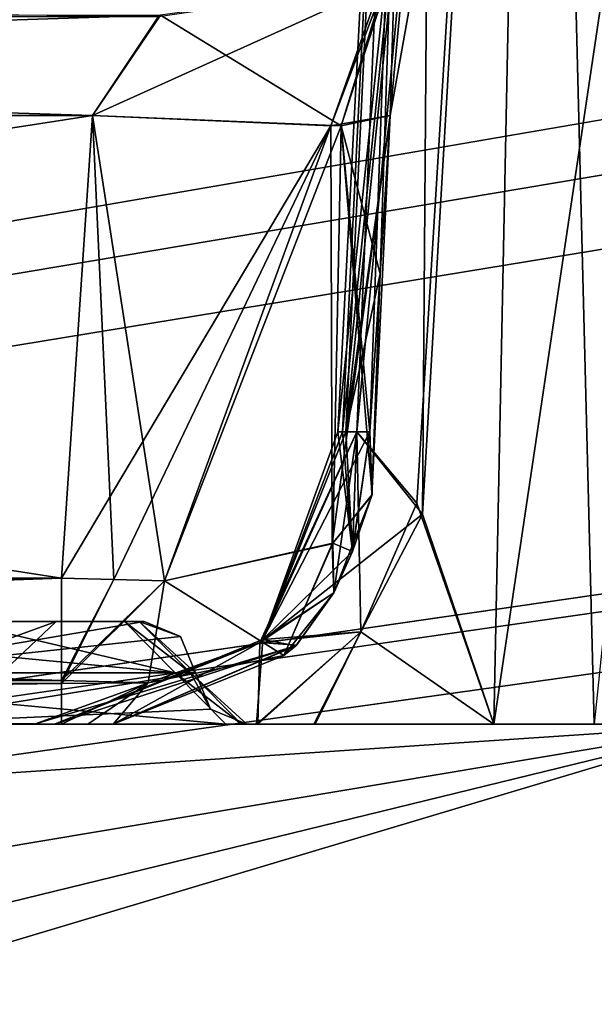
# Model space of a CAD drawing. Header units: inches. Extents: x -10 to 10, y -2.3 to 4.3.
# Tile 234 of 256: x -5.273 to -5.161, y -1.159 to -0.968. Entities that reach past the tile are written whole.
import ezdxf

# ---------------------------------------------------------------- set-up
doc = ezdxf.new("R2010")
doc.units = ezdxf.units.IN
doc.header["$LTSCALE"] = 65.185185
doc.header["$MEASUREMENT"] = 0
for name, color, linetype in [('10770', 7, 'CONTINUOUS'), ('10771', 7, 'CONTINUOUS'), ('10772', 7, 'CONTINUOUS'), ('10773', 7, 'CONTINUOUS'), ('11184', 7, 'CONTINUOUS'), ('11193', 7, 'CONTINUOUS'), ('1173', 7, 'CONTINUOUS'), ('1199', 7, 'CONTINUOUS'), ('1202', 7, 'CONTINUOUS'), ('12733', 7, 'CONTINUOUS'), ('12735', 7, 'CONTINUOUS'), ('12736', 7, 'CONTINUOUS'), ('12737', 7, 'CONTINUOUS'), ('12738', 7, 'CONTINUOUS'), ('12739', 7, 'CONTINUOUS'), ('12740', 7, 'CONTINUOUS'), ('12761', 7, 'CONTINUOUS'), ('12763', 7, 'CONTINUOUS'), ('12764', 7, 'CONTINUOUS'), ('12765', 7, 'CONTINUOUS'), ('12766', 7, 'CONTINUOUS'), ('12767', 7, 'CONTINUOUS'), ('12768', 7, 'CONTINUOUS'), ('1298', 7, 'CONTINUOUS'), ('1352', 7, 'CONTINUOUS'), ('1359', 7, 'CONTINUOUS'), ('1504', 7, 'CONTINUOUS'), ('1509', 7, 'CONTINUOUS'), ('1510', 7, 'CONTINUOUS'), ('1511', 7, 'CONTINUOUS'), ('1512', 7, 'CONTINUOUS'), ('1535', 7, 'CONTINUOUS'), ('1538', 7, 'CONTINUOUS'), ('1569', 7, 'CONTINUOUS'), ('1570', 7, 'CONTINUOUS'), ('4293', 7, 'CONTINUOUS'), ('4294', 7, 'CONTINUOUS'), ('4295', 7, 'CONTINUOUS'), ('4296', 7, 'CONTINUOUS'), ('4297', 7, 'CONTINUOUS'), ('4298', 7, 'CONTINUOUS'), ('4300', 7, 'CONTINUOUS'), ('4301', 7, 'CONTINUOUS'), ('4302', 7, 'CONTINUOUS'), ('4303', 7, 'CONTINUOUS'), ('4330', 7, 'CONTINUOUS')]:
    doc.layers.add(name, color=color, linetype=linetype)

msp = doc.modelspace()

# ---------------------------------------------------------------- linework, layer by layer
at = {"layer": '10770', "linetype": 'Continuous'}
for points in [[(-5.20506, -1.04814, -3.54893), (-5.20975, -1.04814, -3.57427), (-5.22591, -1.08852, -3.64289), (-5.20506, -1.04814, -3.54893)], [(-5.20506, -1.04814, -3.54893), (-5.22591, -1.08852, -3.64289), (-5.2085, -1.07148, -3.53843), (-5.20506, -1.04814, -3.54893)], [(-5.20975, -1.04814, -3.57427), (-5.21133, -1.04814, -3.6), (-5.22591, -1.08852, -3.64289), (-5.20975, -1.04814, -3.57427)], [(-5.21133, -1.04814, -3.6), (-5.2104, -1.04814, -3.61979), (-5.22591, -1.08852, -3.64289), (-5.21133, -1.04814, -3.6)], [(-5.2104, -1.04814, -3.61979), (-5.20762, -1.04814, -3.63941), (-5.22591, -1.08852, -3.64289), (-5.2104, -1.04814, -3.61979)], [(-5.2085, -1.07148, -3.53843), (-5.22591, -1.08852, -3.64289), (-5.21208, -1.07943, -3.53401), (-5.2085, -1.07148, -3.53843)], [(-5.21208, -1.07943, -3.53401), (-5.22591, -1.08852, -3.64289), (-5.2195, -1.08975, -3.52714), (-5.21208, -1.07943, -3.53401)], [(-5.22591, -1.08852, -3.64289), (-5.26648, -1.105, -3.65059), (-5.2195, -1.08975, -3.52714), (-5.22591, -1.08852, -3.64289)], [(-5.26648, -1.105, -3.65059), (-5.27037, -1.105, -3.57837), (-5.2195, -1.08975, -3.52714), (-5.26648, -1.105, -3.65059)], [(-5.27037, -1.105, -3.57837), (-5.25506, -1.105, -3.5077), (-5.2195, -1.08975, -3.52714), (-5.27037, -1.105, -3.57837)]]:
    msp.add_3dface(points, dxfattribs=at)
at = {"layer": '10771', "linetype": 'Continuous'}
for points in [[(-5.20762, -1.04814, -3.63941), (-5.20682, -1.08703, -3.675), (-5.22591, -1.08852, -3.64289), (-5.20762, -1.04814, -3.63941)], [(-5.20762, -1.04814, -3.63941), (-5.19591, -1.06203, -3.68117), (-5.20682, -1.08703, -3.675), (-5.20762, -1.04814, -3.63941)], [(-5.19591, -1.06203, -3.68117), (-5.18097, -1.105, -3.7148), (-5.20682, -1.08703, -3.675), (-5.19591, -1.06203, -3.68117)], [(-5.21596, -1.105, -3.6809), (-5.22711, -1.105, -3.67378), (-5.20682, -1.08703, -3.675), (-5.21596, -1.105, -3.6809)], [(-5.20682, -1.08703, -3.675), (-5.22711, -1.105, -3.67378), (-5.22591, -1.08852, -3.64289), (-5.20682, -1.08703, -3.675)], [(-5.18097, -1.105, -3.7148), (-5.21596, -1.105, -3.6809), (-5.20682, -1.08703, -3.675), (-5.18097, -1.105, -3.7148)], [(-5.22711, -1.105, -3.67378), (-5.26648, -1.105, -3.65059), (-5.22591, -1.08852, -3.64289), (-5.22711, -1.105, -3.67378)]]:
    msp.add_3dface(points, dxfattribs=at)
at = {"layer": '10772', "linetype": 'Continuous'}
for points in [[(-5.20506, -1.04814, -3.54893), (-5.2085, -1.07148, -3.53843), (-5.20471, -1.0605, -3.52647), (-5.20506, -1.04814, -3.54893)], [(-5.20471, -1.0605, -3.52647), (-5.21208, -1.07943, -3.53401), (-5.21244, -1.06991, -3.50613), (-5.20471, -1.0605, -3.52647)], [(-5.2085, -1.07148, -3.53843), (-5.21208, -1.07943, -3.53401), (-5.20471, -1.0605, -3.52647), (-5.2085, -1.07148, -3.53843)], [(-5.22182, -1.09165, -3.50823), (-5.24505, -1.07714, -3.4795), (-5.21244, -1.06991, -3.50613), (-5.22182, -1.09165, -3.50823)], [(-5.21208, -1.07943, -3.53401), (-5.22182, -1.09165, -3.50823), (-5.21244, -1.06991, -3.50613), (-5.21208, -1.07943, -3.53401)], [(-5.22182, -1.09165, -3.50823), (-5.24822, -1.09696, -3.48843), (-5.24505, -1.07714, -3.4795), (-5.22182, -1.09165, -3.50823)], [(-5.21208, -1.07943, -3.53401), (-5.2195, -1.08975, -3.52714), (-5.22182, -1.09165, -3.50823), (-5.21208, -1.07943, -3.53401)], [(-5.2195, -1.08975, -3.52714), (-5.25506, -1.105, -3.5077), (-5.22182, -1.09165, -3.50823), (-5.2195, -1.08975, -3.52714)], [(-5.22182, -1.09165, -3.50823), (-5.25506, -1.105, -3.5077), (-5.24822, -1.09696, -3.48843), (-5.22182, -1.09165, -3.50823)]]:
    msp.add_3dface(points, dxfattribs=at)
at = {"layer": '10773', "linetype": 'Continuous'}
for points in [[(-5.2651, -1.09647, -3.48502), (-5.2651, -1.07657, -3.47601), (-5.25492, -1.07688, -3.4769), (-5.2651, -1.09647, -3.48502)], [(-5.24505, -1.07714, -3.4795), (-5.2651, -1.09647, -3.48502), (-5.25492, -1.07688, -3.4769), (-5.24505, -1.07714, -3.4795)], [(-5.24505, -1.07714, -3.4795), (-5.24822, -1.09696, -3.48843), (-5.2651, -1.09647, -3.48502), (-5.24505, -1.07714, -3.4795)], [(-5.24822, -1.09696, -3.48843), (-5.2651, -1.105, -3.50597), (-5.2651, -1.09647, -3.48502), (-5.24822, -1.09696, -3.48843)], [(-5.25506, -1.105, -3.5077), (-5.2651, -1.105, -3.50597), (-5.24822, -1.09696, -3.48843), (-5.25506, -1.105, -3.5077)], [(-5.25506, -1.105, -3.5077), (-5.25999, -1.105, -3.50641), (-5.2651, -1.105, -3.50597), (-5.25506, -1.105, -3.5077)]]:
    msp.add_3dface(points, dxfattribs=at)
at = {"layer": '11184', "linetype": 'Continuous'}
for points in [[(-9, -1.955, 13.9861), (-9, 0.545, 13.9861), (-3.55711, 0.545, 13.9861), (-9, -1.955, 13.9861)], [(-9, -1.955, 13.9861), (-3.55711, 0.545, 13.9861), (-3.55711, -1.955, 13.9861), (-9, -1.955, 13.9861)]]:
    msp.add_3dface(points, dxfattribs=at)
at = {"layer": '11193', "linetype": 'Continuous'}
for points in [[(-9, 0.545, 14.1431), (-9, -1.955, 14.1431), (-3.55711, -1.955, 14.1431), (-9, 0.545, 14.1431)], [(-3.55711, 0.545, 14.1431), (-9, 0.545, 14.1431), (-3.55711, -1.955, 14.1431), (-3.55711, 0.545, 14.1431)]]:
    msp.add_3dface(points, dxfattribs=at)
at = {"layer": '1173', "linetype": 'Continuous'}
for points in [[(-1.89693, -0.63817, -4.57874), (-8.57837, -1.57343, -4.62775), (-1.93761, -0.62096, -4.57784), (-1.89693, -0.63817, -4.57874)], [(-1.93761, -0.62096, -4.57784), (-8.57837, -1.57343, -4.62775), (-2.10307, -0.63817, -4.57874), (-1.93761, -0.62096, -4.57784)], [(-2.87743, -0.63817, -4.57874), (-8.57837, -1.57343, -4.62775), (-2.91811, -0.62096, -4.57784), (-2.87743, -0.63817, -4.57874)], [(-2.91811, -0.62096, -4.57784), (-8.57837, -1.57343, -4.62775), (-3.12257, -0.63817, -4.57874), (-2.91811, -0.62096, -4.57784)], [(-4.87743, -0.63817, -4.57874), (-8.57837, -1.57343, -4.62775), (-4.91811, -0.62096, -4.57784), (-4.87743, -0.63817, -4.57874)], [(-4.91811, -0.62096, -4.57784), (-8.57837, -1.57343, -4.62775), (-5.12257, -0.63817, -4.57874), (-4.91811, -0.62096, -4.57784)], [(-3.89693, -0.63817, -4.57874), (-8.57837, -1.57343, -4.62775), (-3.93712, -0.62143, -4.57786), (-3.89693, -0.63817, -4.57874)], [(-3.93712, -0.62143, -4.57786), (-8.57837, -1.57343, -4.62775), (-4.10307, -0.63817, -4.57874), (-3.93712, -0.62143, -4.57786)], [(8.57837, -1.57343, -4.62775), (-8.57837, -1.57343, -4.62775), (8.52935, -0.63817, -4.57874), (8.57837, -1.57343, -4.62775)], [(5.89693, -0.63817, -4.57874), (-8.57837, -1.57343, -4.62775), (5.12257, -0.63817, -4.57874), (5.89693, -0.63817, -4.57874)], [(-8.57837, -1.57343, -4.62775), (5.89693, -0.63817, -4.57874), (6.10307, -0.63817, -4.57874), (-8.57837, -1.57343, -4.62775)], [(5.12257, -0.63817, -4.57874), (-8.57837, -1.57343, -4.62775), (4.87743, -0.63817, -4.57874), (5.12257, -0.63817, -4.57874)], [(4.87743, -0.63817, -4.57874), (-8.57837, -1.57343, -4.62775), (4.10307, -0.63817, -4.57874), (4.87743, -0.63817, -4.57874)], [(4.10307, -0.63817, -4.57874), (-8.57837, -1.57343, -4.62775), (3.89693, -0.63817, -4.57874), (4.10307, -0.63817, -4.57874)], [(3.89693, -0.63817, -4.57874), (-8.57837, -1.57343, -4.62775), (3.12257, -0.63817, -4.57874), (3.89693, -0.63817, -4.57874)], [(3.12257, -0.63817, -4.57874), (-8.57837, -1.57343, -4.62775), (2.87743, -0.63817, -4.57874), (3.12257, -0.63817, -4.57874)], [(2.87743, -0.63817, -4.57874), (-8.57837, -1.57343, -4.62775), (2.10307, -0.63817, -4.57874), (2.87743, -0.63817, -4.57874)], [(2.10307, -0.63817, -4.57874), (-8.57837, -1.57343, -4.62775), (1.89693, -0.63817, -4.57874), (2.10307, -0.63817, -4.57874)], [(1.89693, -0.63817, -4.57874), (-8.57837, -1.57343, -4.62775), (-1.89693, -0.63817, -4.57874), (1.89693, -0.63817, -4.57874)], [(-2.10307, -0.63817, -4.57874), (-8.57837, -1.57343, -4.62775), (-2.87743, -0.63817, -4.57874), (-2.10307, -0.63817, -4.57874)], [(-3.12257, -0.63817, -4.57874), (-8.57837, -1.57343, -4.62775), (-3.89693, -0.63817, -4.57874), (-3.12257, -0.63817, -4.57874)], [(-4.10307, -0.63817, -4.57874), (-8.57837, -1.57343, -4.62775), (-4.87743, -0.63817, -4.57874), (-4.10307, -0.63817, -4.57874)], [(-5.12257, -0.63817, -4.57874), (-8.57837, -1.57343, -4.62775), (-5.89693, -0.63817, -4.57874), (-5.12257, -0.63817, -4.57874)], [(8.52935, -0.63817, -4.57874), (-8.57837, -1.57343, -4.62775), (7.12257, -0.63817, -4.57874), (8.52935, -0.63817, -4.57874)], [(7.12257, -0.63817, -4.57874), (-8.57837, -1.57343, -4.62775), (6.87743, -0.63817, -4.57874), (7.12257, -0.63817, -4.57874)], [(6.87743, -0.63817, -4.57874), (-8.57837, -1.57343, -4.62775), (6.10307, -0.63817, -4.57874), (6.87743, -0.63817, -4.57874)]]:
    msp.add_3dface(points, dxfattribs=at)
at = {"layer": '1199', "linetype": 'Continuous'}
for points in [[(-5.89919, -1.105, 3.7469), (-5.89919, -1.105, 3.76837), (-5.13341, -1.105, 3.76837), (-5.89919, -1.105, 3.7469)], [(-5.89919, -1.105, 3.7469), (-5.13341, -1.105, 3.76837), (-5.88545, -1.105, 3.69974), (-5.89919, -1.105, 3.7469)], [(-5.88545, -1.105, 3.69974), (-5.13341, -1.105, 3.76837), (-5.8672, -1.105, 3.67517), (-5.88545, -1.105, 3.69974)], [(-5.8672, -1.105, 3.67517), (-5.13341, -1.105, 3.76837), (-5.84226, -1.105, 3.65059), (-5.8672, -1.105, 3.67517)], [(-5.84226, -1.105, 3.65059), (-5.13341, -1.105, 3.76837), (-5.84181, -1.105, 3.50599), (-5.84226, -1.105, 3.65059)], [(-5.84181, -1.105, 3.50599), (-5.13341, -1.105, 3.76837), (-5.26648, -1.105, 3.65059), (-5.84181, -1.105, 3.50599)], [(-5.26507, -1.105, 3.50597), (-5.84181, -1.105, 3.50599), (-5.27037, -1.105, 3.57837), (-5.26507, -1.105, 3.50597)], [(-5.27037, -1.105, 3.57837), (-5.84181, -1.105, 3.50599), (-5.26648, -1.105, 3.65059), (-5.27037, -1.105, 3.57837)], [(-5.25506, -1.105, 3.5077), (-5.26507, -1.105, 3.50597), (-5.27037, -1.105, 3.57837), (-5.25506, -1.105, 3.5077)], [(-5.26648, -1.105, 3.65059), (-5.13341, -1.105, 3.76837), (-5.13807, -1.105, 3.7639), (-5.26648, -1.105, 3.65059)], [(-5.22689, -1.105, 3.67391), (-5.26648, -1.105, 3.65059), (-5.16139, -1.105, 3.74099), (-5.22689, -1.105, 3.67391)], [(-5.16139, -1.105, 3.74099), (-5.26648, -1.105, 3.65059), (-5.13807, -1.105, 3.7639), (-5.16139, -1.105, 3.74099)], [(-5.25999, -1.105, 3.50641), (-5.26507, -1.105, 3.50597), (-5.25506, -1.105, 3.5077), (-5.25999, -1.105, 3.50641)], [(-5.2157, -1.105, 3.68107), (-5.22689, -1.105, 3.67391), (-5.16139, -1.105, 3.74099), (-5.2157, -1.105, 3.68107)], [(-5.18096, -1.105, 3.71481), (-5.2157, -1.105, 3.68107), (-5.16139, -1.105, 3.74099), (-5.18096, -1.105, 3.71481)]]:
    msp.add_3dface(points, dxfattribs=at)
at = {"layer": '1202', "linetype": 'Continuous'}
for points in [[(-5.89919, -1.105, -3.76837), (-5.13807, -1.105, -3.7639), (-5.13341, -1.105, -3.76837), (-5.89919, -1.105, -3.76837)], [(-5.13807, -1.105, -3.7639), (-5.89919, -1.105, -3.76837), (-5.16139, -1.105, -3.741), (-5.13807, -1.105, -3.7639)], [(-5.89919, -1.105, -3.76837), (-5.18097, -1.105, -3.7148), (-5.16139, -1.105, -3.741), (-5.89919, -1.105, -3.76837)], [(-5.18097, -1.105, -3.7148), (-5.89919, -1.105, -3.76837), (-5.21596, -1.105, -3.6809), (-5.18097, -1.105, -3.7148)], [(-5.21596, -1.105, -3.6809), (-5.89919, -1.105, -3.76837), (-5.22711, -1.105, -3.67378), (-5.21596, -1.105, -3.6809)], [(-5.22711, -1.105, -3.67378), (-5.89919, -1.105, -3.76837), (-5.26648, -1.105, -3.65059), (-5.22711, -1.105, -3.67378)], [(-5.26648, -1.105, -3.65059), (-5.89919, -1.105, -3.76837), (-5.27037, -1.105, -3.57837), (-5.26648, -1.105, -3.65059)], [(-5.27037, -1.105, -3.57837), (-5.89919, -1.105, -3.76837), (-5.84226, -1.105, -3.65059), (-5.27037, -1.105, -3.57837)], [(-5.2651, -1.105, -3.50597), (-5.27037, -1.105, -3.57837), (-5.84226, -1.105, -3.65059), (-5.2651, -1.105, -3.50597)], [(-5.84226, -1.105, -3.50597), (-5.2651, -1.105, -3.50597), (-5.84226, -1.105, -3.65059), (-5.84226, -1.105, -3.50597)], [(-5.25506, -1.105, -3.5077), (-5.27037, -1.105, -3.57837), (-5.25999, -1.105, -3.50641), (-5.25506, -1.105, -3.5077)], [(-5.25999, -1.105, -3.50641), (-5.27037, -1.105, -3.57837), (-5.2651, -1.105, -3.50597), (-5.25999, -1.105, -3.50641)]]:
    msp.add_3dface(points, dxfattribs=at)
at = {"layer": '12733', "linetype": 'Continuous'}
for points in [[(-5.26611, -1.085, 1.80097), (-5.29221, -1.09448, 1.8844), (-5.30698, -1.085, 1.93307), (-5.26611, -1.085, 1.80097)], [(-5.30698, -1.085, 1.66888), (-5.27609, -1.09448, 1.80097), (-5.26611, -1.085, 1.80097), (-5.30698, -1.085, 1.66888)], [(-5.27609, -1.09448, 1.80097), (-5.29221, -1.09448, 1.8844), (-5.26611, -1.085, 1.80097), (-5.27609, -1.09448, 1.80097)]]:
    msp.add_3dface(points, dxfattribs=at)
at = {"layer": '12735', "linetype": 'Continuous'}
for points in [[(-5.3539, -1.105, 1.96987), (-5.27664, -1.105, 1.80097), (-5.23312, -1.105, 1.84611), (-5.3539, -1.105, 1.96987)], [(-5.33545, -1.105, 2.0143), (-5.3539, -1.105, 1.96987), (-5.23312, -1.105, 1.84611), (-5.33545, -1.105, 2.0143)], [(-5.28579, -1.105, 1.73772), (-5.31247, -1.105, 1.67964), (-5.229, -1.105, 1.79903), (-5.28579, -1.105, 1.73772)], [(-5.229, -1.105, 1.79903), (-5.31247, -1.105, 1.67964), (-5.30054, -1.105, 1.61563), (-5.229, -1.105, 1.79903)], [(-5.27664, -1.105, 1.80097), (-5.28579, -1.105, 1.73772), (-5.229, -1.105, 1.79903), (-5.27664, -1.105, 1.80097)], [(-5.27664, -1.105, 1.80097), (-5.229, -1.105, 1.79903), (-5.23003, -1.105, 1.82266), (-5.27664, -1.105, 1.80097)], [(-5.23312, -1.105, 1.84611), (-5.27664, -1.105, 1.80097), (-5.23003, -1.105, 1.82266), (-5.23312, -1.105, 1.84611)]]:
    msp.add_3dface(points, dxfattribs=at)
at = {"layer": '12736', "linetype": 'Continuous'}
for points in [[(-5.239, -1.095, 1.79903), (-5.30054, -1.105, 1.61563), (-5.30757, -1.095, 1.6227), (-5.239, -1.095, 1.79903)], [(-5.23607, -1.10207, 1.79903), (-5.30054, -1.105, 1.61563), (-5.239, -1.095, 1.79903), (-5.23607, -1.10207, 1.79903)], [(-5.229, -1.105, 1.79903), (-5.30054, -1.105, 1.61563), (-5.23607, -1.10207, 1.79903), (-5.229, -1.105, 1.79903)]]:
    msp.add_3dface(points, dxfattribs=at)
at = {"layer": '12737', "linetype": 'Continuous'}
for points in [[(-5.33545, -1.105, 2.0143), (-5.23312, -1.105, 1.84611), (-5.34113, -1.095, 2.0061), (-5.33545, -1.105, 2.0143)], [(-5.34113, -1.095, 2.0061), (-5.23312, -1.105, 1.84611), (-5.24297, -1.095, 1.84438), (-5.34113, -1.095, 2.0061)], [(-5.23312, -1.105, 1.84611), (-5.23003, -1.105, 1.82266), (-5.24297, -1.095, 1.84438), (-5.23312, -1.105, 1.84611)], [(-5.24297, -1.095, 1.84438), (-5.23003, -1.105, 1.82266), (-5.23999, -1.095, 1.82179), (-5.24297, -1.095, 1.84438)], [(-5.23003, -1.105, 1.82266), (-5.229, -1.105, 1.79903), (-5.23999, -1.095, 1.82179), (-5.23003, -1.105, 1.82266)], [(-5.229, -1.105, 1.79903), (-5.23607, -1.10207, 1.79903), (-5.23999, -1.095, 1.82179), (-5.229, -1.105, 1.79903)], [(-5.23607, -1.10207, 1.79903), (-5.239, -1.095, 1.79903), (-5.23999, -1.095, 1.82179), (-5.23607, -1.10207, 1.79903)]]:
    msp.add_3dface(points, dxfattribs=at)
at = {"layer": '12738', "linetype": 'Continuous'}
for points in [[(-5.34113, -1.095, 2.0061), (-5.24297, -1.095, 1.84438), (-5.28563, -1.085, 1.92958), (-5.34113, -1.095, 2.0061)], [(-5.28563, -1.085, 1.92958), (-5.24297, -1.095, 1.84438), (-5.25282, -1.085, 1.84264), (-5.28563, -1.085, 1.92958)], [(-5.24297, -1.095, 1.84438), (-5.23999, -1.095, 1.82179), (-5.25282, -1.085, 1.84264), (-5.24297, -1.095, 1.84438)], [(-5.25282, -1.085, 1.84264), (-5.23999, -1.095, 1.82179), (-5.24996, -1.085, 1.82091), (-5.25282, -1.085, 1.84264)], [(-5.23999, -1.095, 1.82179), (-5.239, -1.095, 1.79903), (-5.24996, -1.085, 1.82091), (-5.23999, -1.095, 1.82179)], [(-5.24996, -1.085, 1.82091), (-5.239, -1.095, 1.79903), (-5.24193, -1.08793, 1.79903), (-5.24996, -1.085, 1.82091)], [(-5.249, -1.085, 1.79903), (-5.24996, -1.085, 1.82091), (-5.24193, -1.08793, 1.79903), (-5.249, -1.085, 1.79903)]]:
    msp.add_3dface(points, dxfattribs=at)
at = {"layer": '12739', "linetype": 'Continuous'}
for points in [[(-5.249, -1.085, 1.79903), (-5.30757, -1.095, 1.6227), (-5.31527, -1.085, 1.62915), (-5.249, -1.085, 1.79903)], [(-5.30757, -1.095, 1.6227), (-5.249, -1.085, 1.79903), (-5.24193, -1.08793, 1.79903), (-5.30757, -1.095, 1.6227)], [(-5.239, -1.095, 1.79903), (-5.30757, -1.095, 1.6227), (-5.24193, -1.08793, 1.79903), (-5.239, -1.095, 1.79903)]]:
    msp.add_3dface(points, dxfattribs=at)
at = {"layer": '12740', "linetype": 'Continuous'}
for points in [[(-5.30698, -1.085, 1.66888), (-5.249, -1.085, 1.79903), (-5.31527, -1.085, 1.62915), (-5.30698, -1.085, 1.66888)], [(-5.30698, -1.085, 1.66888), (-5.26611, -1.085, 1.80097), (-5.249, -1.085, 1.79903), (-5.30698, -1.085, 1.66888)], [(-5.26611, -1.085, 1.80097), (-5.30698, -1.085, 1.93307), (-5.24996, -1.085, 1.82091), (-5.26611, -1.085, 1.80097)], [(-5.30698, -1.085, 1.93307), (-5.28563, -1.085, 1.92958), (-5.25282, -1.085, 1.84264), (-5.30698, -1.085, 1.93307)], [(-5.30698, -1.085, 1.93307), (-5.25282, -1.085, 1.84264), (-5.24996, -1.085, 1.82091), (-5.30698, -1.085, 1.93307)], [(-5.26611, -1.085, 1.80097), (-5.24996, -1.085, 1.82091), (-5.249, -1.085, 1.79903), (-5.26611, -1.085, 1.80097)]]:
    msp.add_3dface(points, dxfattribs=at)
at = {"layer": '12761', "linetype": 'Continuous'}
for points in [[(-5.26611, -1.085, -1.79903), (-5.29221, -1.09448, -1.7156), (-5.30698, -1.085, -1.66693), (-5.26611, -1.085, -1.79903)], [(-5.30698, -1.085, -1.93112), (-5.27609, -1.09448, -1.79903), (-5.26611, -1.085, -1.79903), (-5.30698, -1.085, -1.93112)], [(-5.27609, -1.09448, -1.79903), (-5.29221, -1.09448, -1.7156), (-5.26611, -1.085, -1.79903), (-5.27609, -1.09448, -1.79903)]]:
    msp.add_3dface(points, dxfattribs=at)
at = {"layer": '12763', "linetype": 'Continuous'}
for points in [[(-5.3539, -1.105, -1.63013), (-5.27664, -1.105, -1.79903), (-5.23312, -1.105, -1.75194), (-5.3539, -1.105, -1.63013)], [(-5.33545, -1.105, -1.58375), (-5.3539, -1.105, -1.63013), (-5.23312, -1.105, -1.75194), (-5.33545, -1.105, -1.58375)], [(-5.28579, -1.105, -1.86228), (-5.31247, -1.105, -1.92036), (-5.229, -1.105, -1.79903), (-5.28579, -1.105, -1.86228)], [(-5.229, -1.105, -1.79903), (-5.31247, -1.105, -1.92036), (-5.30054, -1.105, -1.98243), (-5.229, -1.105, -1.79903)], [(-5.27664, -1.105, -1.79903), (-5.28579, -1.105, -1.86228), (-5.229, -1.105, -1.79903), (-5.27664, -1.105, -1.79903)], [(-5.27664, -1.105, -1.79903), (-5.229, -1.105, -1.79903), (-5.23003, -1.105, -1.77539), (-5.27664, -1.105, -1.79903)], [(-5.23312, -1.105, -1.75194), (-5.27664, -1.105, -1.79903), (-5.23003, -1.105, -1.77539), (-5.23312, -1.105, -1.75194)]]:
    msp.add_3dface(points, dxfattribs=at)
at = {"layer": '12764', "linetype": 'Continuous'}
for points in [[(-5.239, -1.095, -1.79903), (-5.30054, -1.105, -1.98243), (-5.30757, -1.095, -1.97535), (-5.239, -1.095, -1.79903)], [(-5.23607, -1.10207, -1.79903), (-5.30054, -1.105, -1.98243), (-5.239, -1.095, -1.79903), (-5.23607, -1.10207, -1.79903)], [(-5.229, -1.105, -1.79903), (-5.30054, -1.105, -1.98243), (-5.23607, -1.10207, -1.79903), (-5.229, -1.105, -1.79903)]]:
    msp.add_3dface(points, dxfattribs=at)
at = {"layer": '12765', "linetype": 'Continuous'}
for points in [[(-5.33545, -1.105, -1.58375), (-5.23312, -1.105, -1.75194), (-5.34113, -1.095, -1.59195), (-5.33545, -1.105, -1.58375)], [(-5.34113, -1.095, -1.59195), (-5.23312, -1.105, -1.75194), (-5.24297, -1.095, -1.75368), (-5.34113, -1.095, -1.59195)], [(-5.23312, -1.105, -1.75194), (-5.23003, -1.105, -1.77539), (-5.24297, -1.095, -1.75368), (-5.23312, -1.105, -1.75194)], [(-5.24297, -1.095, -1.75368), (-5.23003, -1.105, -1.77539), (-5.23999, -1.095, -1.77626), (-5.24297, -1.095, -1.75368)], [(-5.23003, -1.105, -1.77539), (-5.229, -1.105, -1.79903), (-5.23999, -1.095, -1.77626), (-5.23003, -1.105, -1.77539)], [(-5.229, -1.105, -1.79903), (-5.23607, -1.10207, -1.79903), (-5.23999, -1.095, -1.77626), (-5.229, -1.105, -1.79903)], [(-5.23607, -1.10207, -1.79903), (-5.239, -1.095, -1.79903), (-5.23999, -1.095, -1.77626), (-5.23607, -1.10207, -1.79903)]]:
    msp.add_3dface(points, dxfattribs=at)
at = {"layer": '12766', "linetype": 'Continuous'}
for points in [[(-5.34113, -1.095, -1.59195), (-5.24297, -1.095, -1.75368), (-5.34758, -1.085, -1.59964), (-5.34113, -1.095, -1.59195)], [(-5.34758, -1.085, -1.59964), (-5.24297, -1.095, -1.75368), (-5.25282, -1.085, -1.75541), (-5.34758, -1.085, -1.59964)], [(-5.24297, -1.095, -1.75368), (-5.23999, -1.095, -1.77626), (-5.25282, -1.085, -1.75541), (-5.24297, -1.095, -1.75368)], [(-5.25282, -1.085, -1.75541), (-5.23999, -1.095, -1.77626), (-5.24996, -1.085, -1.77714), (-5.25282, -1.085, -1.75541)], [(-5.23999, -1.095, -1.77626), (-5.239, -1.095, -1.79903), (-5.24996, -1.085, -1.77714), (-5.23999, -1.095, -1.77626)], [(-5.24996, -1.085, -1.77714), (-5.239, -1.095, -1.79903), (-5.24193, -1.08793, -1.79903), (-5.24996, -1.085, -1.77714)], [(-5.249, -1.085, -1.79903), (-5.24996, -1.085, -1.77714), (-5.24193, -1.08793, -1.79903), (-5.249, -1.085, -1.79903)]]:
    msp.add_3dface(points, dxfattribs=at)
at = {"layer": '12767', "linetype": 'Continuous'}
for points in [[(-5.249, -1.085, -1.79903), (-5.30757, -1.095, -1.97535), (-5.31527, -1.085, -1.9689), (-5.249, -1.085, -1.79903)], [(-5.30757, -1.095, -1.97535), (-5.249, -1.085, -1.79903), (-5.24193, -1.08793, -1.79903), (-5.30757, -1.095, -1.97535)], [(-5.239, -1.095, -1.79903), (-5.30757, -1.095, -1.97535), (-5.24193, -1.08793, -1.79903), (-5.239, -1.095, -1.79903)]]:
    msp.add_3dface(points, dxfattribs=at)
at = {"layer": '12768', "linetype": 'Continuous'}
for points in [[(-5.30698, -1.085, -1.66693), (-5.34758, -1.085, -1.59964), (-5.25282, -1.085, -1.75541), (-5.30698, -1.085, -1.66693)], [(-5.30698, -1.085, -1.93112), (-5.26611, -1.085, -1.79903), (-5.31527, -1.085, -1.9689), (-5.30698, -1.085, -1.93112)], [(-5.26611, -1.085, -1.79903), (-5.249, -1.085, -1.79903), (-5.31527, -1.085, -1.9689), (-5.26611, -1.085, -1.79903)], [(-5.26611, -1.085, -1.79903), (-5.30698, -1.085, -1.66693), (-5.249, -1.085, -1.79903), (-5.26611, -1.085, -1.79903)], [(-5.30698, -1.085, -1.66693), (-5.25282, -1.085, -1.75541), (-5.24996, -1.085, -1.77714), (-5.30698, -1.085, -1.66693)], [(-5.30698, -1.085, -1.66693), (-5.24996, -1.085, -1.77714), (-5.249, -1.085, -1.79903), (-5.30698, -1.085, -1.66693)]]:
    msp.add_3dface(points, dxfattribs=at)
at = {"layer": '1298', "linetype": 'Continuous'}
for points in [[(-8.57837, -1.57343, 4.62775), (8.57837, -1.57343, 4.62775), (-8.52935, -0.63817, 4.57874), (-8.57837, -1.57343, 4.62775)], [(-8.52935, -0.63817, 4.57874), (8.57837, -1.57343, 4.62775), (-7.12257, -0.63817, 4.57874), (-8.52935, -0.63817, 4.57874)], [(-7.12257, -0.63817, 4.57874), (8.57837, -1.57343, 4.62775), (-6.87743, -0.63817, 4.57874), (-7.12257, -0.63817, 4.57874)], [(-6.87743, -0.63817, 4.57874), (8.57837, -1.57343, 4.62775), (-6.10307, -0.63817, 4.57874), (-6.87743, -0.63817, 4.57874)], [(-6.10307, -0.63817, 4.57874), (8.57837, -1.57343, 4.62775), (-5.89693, -0.63817, 4.57874), (-6.10307, -0.63817, 4.57874)], [(-5.89693, -0.63817, 4.57874), (8.57837, -1.57343, 4.62775), (-5.12257, -0.63817, 4.57874), (-5.89693, -0.63817, 4.57874)]]:
    msp.add_3dface(points, dxfattribs=at)
at = {"layer": '1352', "linetype": 'Continuous'}
for points in [[(-5.10467, -0.63882, 4.46648), (-5.17481, -1.57343, 4.42625), (-5.1258, -0.63817, 4.47526), (-5.10467, -0.63882, 4.46648)], [(-5.15357, -1.57279, 4.41749), (-5.17481, -1.57343, 4.42625), (-5.10467, -0.63882, 4.46648), (-5.15357, -1.57279, 4.41749)]]:
    msp.add_3dface(points, dxfattribs=at)
at = {"layer": '1359', "linetype": 'Continuous'}
for points in [[(-5.13341, -1.105, 3.76837), (-5.89919, -1.105, 3.76837), (-5.13883, -1.17654, 3.76837), (-5.13341, -1.105, 3.76837)], [(-5.13883, -1.17654, 3.76837), (-5.89919, -1.105, 3.76837), (-5.1444, -1.24806, 3.76837), (-5.13883, -1.17654, 3.76837)], [(-5.1444, -1.24806, 3.76837), (-5.89919, -1.105, 3.76837), (-5.14485, -1.25368, 3.76837), (-5.1444, -1.24806, 3.76837)], [(-5.14485, -1.25368, 3.76837), (-5.89919, -1.105, 3.76837), (-5.14527, -1.25847, 3.76837), (-5.14485, -1.25368, 3.76837)], [(-5.14527, -1.25847, 3.76837), (-5.89919, -1.105, 3.76837), (-5.14671, -1.26755, 3.76837), (-5.14527, -1.25847, 3.76837)], [(-5.14671, -1.26755, 3.76837), (-5.89919, -1.105, 3.76837), (-5.14924, -1.27441, 3.76837), (-5.14671, -1.26755, 3.76837)], [(-5.14924, -1.27441, 3.76837), (-5.89919, -1.105, 3.76837), (-5.16836, -1.30266, 3.76837), (-5.14924, -1.27441, 3.76837)], [(-5.16836, -1.30266, 3.76837), (-5.89919, -1.105, 3.76837), (-5.19011, -1.31305, 3.76837), (-5.16836, -1.30266, 3.76837)], [(-5.19011, -1.31305, 3.76837), (-5.89919, -1.105, 3.76837), (-5.82939, -1.31305, 3.76837), (-5.19011, -1.31305, 3.76837)]]:
    msp.add_3dface(points, dxfattribs=at)
at = {"layer": '1504', "linetype": 'Continuous'}
for points in [[(-5.89652, -1.15603, -3.76837), (-5.89919, -1.105, -3.76837), (-5.13341, -1.105, -3.76837), (-5.89652, -1.15603, -3.76837)], [(-5.8855, -1.23109, -3.76837), (-5.89652, -1.15603, -3.76837), (-5.13341, -1.105, -3.76837), (-5.8855, -1.23109, -3.76837)], [(-5.86533, -1.2837, -3.76837), (-5.8855, -1.23109, -3.76837), (-5.13341, -1.105, -3.76837), (-5.86533, -1.2837, -3.76837)], [(-5.82939, -1.31305, -3.76837), (-5.86533, -1.2837, -3.76837), (-5.13341, -1.105, -3.76837), (-5.82939, -1.31305, -3.76837)], [(-5.19011, -1.31305, -3.76837), (-5.82939, -1.31305, -3.76837), (-5.13341, -1.105, -3.76837), (-5.19011, -1.31305, -3.76837)], [(-5.16836, -1.30266, -3.76837), (-5.19011, -1.31305, -3.76837), (-5.13341, -1.105, -3.76837), (-5.16836, -1.30266, -3.76837)], [(-5.14925, -1.27442, -3.76837), (-5.16836, -1.30266, -3.76837), (-5.13341, -1.105, -3.76837), (-5.14925, -1.27442, -3.76837)]]:
    msp.add_3dface(points, dxfattribs=at)
at = {"layer": '1509', "linetype": 'Continuous'}
for points in [[(-5.84077, -1.07657, -3.47601), (-5.2651, -1.09647, -3.48502), (-5.85702, -1.08822, -3.47904), (-5.84077, -1.07657, -3.47601)], [(-5.2651, -1.07657, -3.47601), (-5.2651, -1.09647, -3.48502), (-5.84077, -1.07657, -3.47601), (-5.2651, -1.07657, -3.47601)], [(-5.85702, -1.08822, -3.47904), (-5.2651, -1.09647, -3.48502), (-5.8713, -1.0975, -3.48613), (-5.85702, -1.08822, -3.47904)], [(-5.2651, -1.09647, -3.48502), (-5.2651, -1.105, -3.50597), (-5.8713, -1.0975, -3.48613), (-5.2651, -1.09647, -3.48502)], [(-5.8713, -1.0975, -3.48613), (-5.2651, -1.105, -3.50597), (-5.85758, -1.10301, -3.49522), (-5.8713, -1.0975, -3.48613)], [(-5.2651, -1.105, -3.50597), (-5.84226, -1.105, -3.50597), (-5.85758, -1.10301, -3.49522), (-5.2651, -1.105, -3.50597)]]:
    msp.add_3dface(points, dxfattribs=at)
at = {"layer": '1510', "linetype": 'Continuous'}
for points in [[(-5.25904, -0.98664, -3.4713), (-5.84077, -1.07657, -3.47601), (-5.84548, -0.98664, -3.4713), (-5.25904, -0.98664, -3.4713)], [(-5.2651, -1.07657, -3.47601), (-5.84077, -1.07657, -3.47601), (-5.25904, -0.98664, -3.4713), (-5.2651, -1.07657, -3.47601)]]:
    msp.add_3dface(points, dxfattribs=at)
at = {"layer": '1511', "linetype": 'Continuous'}
for points in [[(-5.2651, -1.07657, -3.47601), (-5.25904, -0.98664, -3.4713), (-5.21266, -0.98864, -3.4935), (-5.2651, -1.07657, -3.47601)], [(-5.20113, -0.98664, -3.54659), (-5.21244, -1.06991, -3.50613), (-5.21266, -0.98864, -3.4935), (-5.20113, -0.98664, -3.54659)], [(-5.20113, -0.98664, -3.54659), (-5.20471, -1.0605, -3.52647), (-5.21244, -1.06991, -3.50613), (-5.20113, -0.98664, -3.54659)], [(-5.20113, -0.98664, -3.54659), (-5.2031, -1.01737, -3.54776), (-5.20471, -1.0605, -3.52647), (-5.20113, -0.98664, -3.54659)], [(-5.25492, -1.07688, -3.4769), (-5.2651, -1.07657, -3.47601), (-5.21266, -0.98864, -3.4935), (-5.25492, -1.07688, -3.4769)], [(-5.24505, -1.07714, -3.4795), (-5.25492, -1.07688, -3.4769), (-5.21266, -0.98864, -3.4935), (-5.24505, -1.07714, -3.4795)], [(-5.21244, -1.06991, -3.50613), (-5.24505, -1.07714, -3.4795), (-5.21266, -0.98864, -3.4935), (-5.21244, -1.06991, -3.50613)], [(-5.2031, -1.01737, -3.54776), (-5.20506, -1.04814, -3.54893), (-5.20471, -1.0605, -3.52647), (-5.2031, -1.01737, -3.54776)]]:
    msp.add_3dface(points, dxfattribs=at)
at = {"layer": '1512', "linetype": 'Continuous'}
for points in [[(-5.1919, -0.67738, -3.6), (-5.17224, -0.67738, -3.6846), (-5.21133, -1.04814, -3.6), (-5.1919, -0.67738, -3.6)], [(-5.21133, -1.04814, -3.6), (-5.17224, -0.67738, -3.6846), (-5.2104, -1.04814, -3.61979), (-5.21133, -1.04814, -3.6)], [(-5.20975, -1.04814, -3.57427), (-5.1919, -0.67738, -3.6), (-5.21133, -1.04814, -3.6), (-5.20975, -1.04814, -3.57427)], [(-5.2104, -1.04814, -3.61979), (-5.17224, -0.67738, -3.6846), (-5.20762, -1.04814, -3.63941), (-5.2104, -1.04814, -3.61979)], [(-5.20506, -1.04814, -3.54893), (-5.1919, -0.67738, -3.6), (-5.20975, -1.04814, -3.57427), (-5.20506, -1.04814, -3.54893)], [(-5.20762, -1.04814, -3.63941), (-5.17224, -0.67738, -3.6846), (-5.19591, -1.06203, -3.68117), (-5.20762, -1.04814, -3.63941)], [(-5.2031, -1.01737, -3.54776), (-5.1919, -0.67738, -3.6), (-5.20506, -1.04814, -3.54893), (-5.2031, -1.01737, -3.54776)], [(-5.20113, -0.98664, -3.54659), (-5.1919, -0.67738, -3.6), (-5.2031, -1.01737, -3.54776), (-5.20113, -0.98664, -3.54659)], [(-5.19017, -0.92517, -3.52376), (-5.1919, -0.67738, -3.6), (-5.20113, -0.98664, -3.54659), (-5.19017, -0.92517, -3.52376)], [(-5.19591, -1.06203, -3.68117), (-5.17224, -0.67738, -3.6846), (-5.18097, -1.105, -3.7148), (-5.19591, -1.06203, -3.68117)], [(-5.17224, -0.67738, -3.6846), (-5.1173, -0.67738, -3.75187), (-5.18097, -1.105, -3.7148), (-5.17224, -0.67738, -3.6846)], [(-5.18097, -1.105, -3.7148), (-5.1173, -0.67738, -3.75187), (-5.16139, -1.105, -3.741), (-5.18097, -1.105, -3.7148)]]:
    msp.add_3dface(points, dxfattribs=at)
at = {"layer": '1535', "linetype": 'Continuous'}
for points in [[(-5.7303, -0.88341, -4.46241), (-5.70702, -1.22838, -4.44433), (-5.1258, -0.63817, -4.47526), (-5.7303, -0.88341, -4.46241)], [(-5.70702, -1.22838, -4.44433), (-5.68551, -1.57343, -4.42625), (-5.1258, -0.63817, -4.47526), (-5.70702, -1.22838, -4.44433)], [(-5.68551, -1.57343, -4.42625), (-5.17481, -1.57343, -4.42625), (-5.1258, -0.63817, -4.47526), (-5.68551, -1.57343, -4.42625)]]:
    msp.add_3dface(points, dxfattribs=at)
at = {"layer": '1538', "linetype": 'Continuous'}
msp.add_3dface([(-5.1258, -0.63817, -4.47526), (-5.17481, -1.57343, -4.42625), (-5.15361, -1.57279, -4.41753), (-5.1258, -0.63817, -4.47526)], dxfattribs=at)
at = {"layer": '1569', "linetype": 'Continuous'}
for points in [[(-5.84985, -0.96011, -3.44382), (-5.24622, -0.96737, -3.46215), (-5.84855, -0.96798, -3.4628), (-5.84985, -0.96011, -3.44382)], [(-5.24622, -0.96737, -3.46215), (-5.25904, -0.98664, -3.4713), (-5.84855, -0.96798, -3.4628), (-5.24622, -0.96737, -3.46215)], [(-5.25904, -0.98664, -3.4713), (-5.84548, -0.98664, -3.4713), (-5.84855, -0.96798, -3.4628), (-5.25904, -0.98664, -3.4713)]]:
    msp.add_3dface(points, dxfattribs=at)
at = {"layer": '1570', "linetype": 'Continuous'}
for points in [[(-5.19017, -0.92517, -3.52376), (-5.20113, -0.98664, -3.54659), (-5.21266, -0.98864, -3.4935), (-5.19017, -0.92517, -3.52376)], [(-5.19017, -0.92517, -3.52376), (-5.21266, -0.98864, -3.4935), (-5.20218, -0.9609, -3.48772), (-5.19017, -0.92517, -3.52376)], [(-5.21266, -0.98864, -3.4935), (-5.25904, -0.98664, -3.4713), (-5.20218, -0.9609, -3.48772), (-5.21266, -0.98864, -3.4935)], [(-5.20218, -0.9609, -3.48772), (-5.25904, -0.98664, -3.4713), (-5.24622, -0.96737, -3.46215), (-5.20218, -0.9609, -3.48772)]]:
    msp.add_3dface(points, dxfattribs=at)
at = {"layer": '4293', "linetype": 'Continuous'}
for points in [[(-5.84856, -0.96793, 3.46275), (-5.84548, -0.98664, 3.4713), (-5.24583, -0.96712, 3.46187), (-5.84856, -0.96793, 3.46275)], [(-5.84548, -0.98664, 3.4713), (-5.25904, -0.98664, 3.4713), (-5.24583, -0.96712, 3.46187), (-5.84548, -0.98664, 3.4713)]]:
    msp.add_3dface(points, dxfattribs=at)
at = {"layer": '4294', "linetype": 'Continuous'}
for points in [[(-5.84548, -0.98664, 3.4713), (-5.84077, -1.07657, 3.47601), (-5.2651, -1.07657, 3.47601), (-5.84548, -0.98664, 3.4713)], [(-5.25904, -0.98664, 3.4713), (-5.84548, -0.98664, 3.4713), (-5.2651, -1.07657, 3.47601), (-5.25904, -0.98664, 3.4713)]]:
    msp.add_3dface(points, dxfattribs=at)
at = {"layer": '4295', "linetype": 'Continuous'}
for points in [[(-5.84101, -1.08871, 3.47929), (-5.84152, -1.09676, 3.48532), (-5.2651, -1.07657, 3.47601), (-5.84101, -1.08871, 3.47929)], [(-5.2651, -1.07657, 3.47601), (-5.84152, -1.09676, 3.48532), (-5.2651, -1.09705, 3.48562), (-5.2651, -1.07657, 3.47601)], [(-5.84077, -1.0828, 3.477), (-5.84101, -1.08871, 3.47929), (-5.2651, -1.07657, 3.47601), (-5.84077, -1.0828, 3.477)], [(-5.84077, -1.07657, 3.47601), (-5.84077, -1.0828, 3.477), (-5.2651, -1.07657, 3.47601), (-5.84077, -1.07657, 3.47601)], [(-5.84181, -1.105, 3.50599), (-5.26507, -1.105, 3.50597), (-5.2651, -1.09705, 3.48562), (-5.84181, -1.105, 3.50599)], [(-5.84171, -1.10048, 3.49014), (-5.84181, -1.105, 3.50599), (-5.2651, -1.09705, 3.48562), (-5.84171, -1.10048, 3.49014)], [(-5.84152, -1.09676, 3.48532), (-5.84171, -1.10048, 3.49014), (-5.2651, -1.09705, 3.48562), (-5.84152, -1.09676, 3.48532)]]:
    msp.add_3dface(points, dxfattribs=at)
at = {"layer": '4296', "linetype": 'Continuous'}
for points in [[(-5.2651, -1.07657, 3.47601), (-5.2651, -1.09705, 3.48562), (-5.25491, -1.07688, 3.4769), (-5.2651, -1.07657, 3.47601)], [(-5.25491, -1.07688, 3.4769), (-5.2651, -1.09705, 3.48562), (-5.24505, -1.07714, 3.4795), (-5.25491, -1.07688, 3.4769)], [(-5.24505, -1.07714, 3.4795), (-5.2651, -1.09705, 3.48562), (-5.24822, -1.09696, 3.48843), (-5.24505, -1.07714, 3.4795)], [(-5.2651, -1.09705, 3.48562), (-5.26507, -1.105, 3.50597), (-5.24822, -1.09696, 3.48843), (-5.2651, -1.09705, 3.48562)], [(-5.26507, -1.105, 3.50597), (-5.25999, -1.105, 3.50641), (-5.24822, -1.09696, 3.48843), (-5.26507, -1.105, 3.50597)], [(-5.25999, -1.105, 3.50641), (-5.25506, -1.105, 3.5077), (-5.24822, -1.09696, 3.48843), (-5.25999, -1.105, 3.50641)]]:
    msp.add_3dface(points, dxfattribs=at)
at = {"layer": '4297', "linetype": 'Continuous'}
for points in [[(-5.25904, -0.98664, 3.4713), (-5.2651, -1.07657, 3.47601), (-5.25491, -1.07688, 3.4769), (-5.25904, -0.98664, 3.4713)], [(-5.25904, -0.98664, 3.4713), (-5.25491, -1.07688, 3.4769), (-5.24505, -1.07714, 3.4795), (-5.25904, -0.98664, 3.4713)], [(-5.25904, -0.98664, 3.4713), (-5.24505, -1.07714, 3.4795), (-5.21069, -0.98864, 3.49606), (-5.25904, -0.98664, 3.4713)], [(-5.20113, -0.98664, 3.54659), (-5.21069, -0.98864, 3.49606), (-5.2031, -1.01741, 3.54776), (-5.20113, -0.98664, 3.54659)], [(-5.21069, -0.98864, 3.49606), (-5.24505, -1.07714, 3.4795), (-5.21231, -1.06976, 3.50632), (-5.21069, -0.98864, 3.49606)], [(-5.20461, -1.06031, 3.5271), (-5.21069, -0.98864, 3.49606), (-5.21231, -1.06976, 3.50632), (-5.20461, -1.06031, 3.5271)], [(-5.2031, -1.01741, 3.54776), (-5.21069, -0.98864, 3.49606), (-5.20506, -1.04814, 3.54892), (-5.2031, -1.01741, 3.54776)], [(-5.20506, -1.04814, 3.54892), (-5.21069, -0.98864, 3.49606), (-5.20461, -1.06031, 3.5271), (-5.20506, -1.04814, 3.54892)]]:
    msp.add_3dface(points, dxfattribs=at)
at = {"layer": '4298', "linetype": 'Continuous'}
for points in [[(-5.21069, -0.98864, 3.49606), (-5.20113, -0.98664, 3.54659), (-5.19014, -0.92512, 3.5237), (-5.21069, -0.98864, 3.49606)], [(-5.21069, -0.98864, 3.49606), (-5.19014, -0.92512, 3.5237), (-5.20218, -0.96091, 3.48772), (-5.21069, -0.98864, 3.49606)], [(-5.24583, -0.96712, 3.46187), (-5.21069, -0.98864, 3.49606), (-5.20218, -0.96091, 3.48772), (-5.24583, -0.96712, 3.46187)], [(-5.24583, -0.96712, 3.46187), (-5.25904, -0.98664, 3.4713), (-5.21069, -0.98864, 3.49606), (-5.24583, -0.96712, 3.46187)]]:
    msp.add_3dface(points, dxfattribs=at)
at = {"layer": '4300', "linetype": 'Continuous'}
for points in [[(-5.21133, -1.04814, 3.6), (-5.2104, -1.04814, 3.61979), (-5.1919, -0.67738, 3.6), (-5.21133, -1.04814, 3.6)], [(-5.20975, -1.04814, 3.57427), (-5.21133, -1.04814, 3.6), (-5.17224, -0.67738, 3.5154), (-5.20975, -1.04814, 3.57427)], [(-5.17224, -0.67738, 3.5154), (-5.21133, -1.04814, 3.6), (-5.1919, -0.67738, 3.6), (-5.17224, -0.67738, 3.5154)], [(-5.2104, -1.04814, 3.61979), (-5.20762, -1.04814, 3.63941), (-5.1919, -0.67738, 3.6), (-5.2104, -1.04814, 3.61979)], [(-5.20113, -0.98664, 3.54659), (-5.20975, -1.04814, 3.57427), (-5.17224, -0.67738, 3.5154), (-5.20113, -0.98664, 3.54659)], [(-5.20762, -1.04814, 3.63941), (-5.19484, -1.06412, 3.68396), (-5.1919, -0.67738, 3.6), (-5.20762, -1.04814, 3.63941)], [(-5.19014, -0.92512, 3.5237), (-5.20113, -0.98664, 3.54659), (-5.17224, -0.67738, 3.5154), (-5.19014, -0.92512, 3.5237)], [(-5.19484, -1.06412, 3.68396), (-5.18096, -1.105, 3.71481), (-5.17224, -0.67738, 3.6846), (-5.19484, -1.06412, 3.68396)], [(-5.1919, -0.67738, 3.6), (-5.19484, -1.06412, 3.68396), (-5.17224, -0.67738, 3.6846), (-5.1919, -0.67738, 3.6)], [(-5.18096, -1.105, 3.71481), (-5.16139, -1.105, 3.74099), (-5.17224, -0.67738, 3.6846), (-5.18096, -1.105, 3.71481)], [(-5.16139, -1.105, 3.74099), (-5.13807, -1.105, 3.7639), (-5.17224, -0.67738, 3.6846), (-5.16139, -1.105, 3.74099)], [(-5.17224, -0.67738, 3.6846), (-5.13807, -1.105, 3.7639), (-5.12772, -0.89133, 3.75792), (-5.17224, -0.67738, 3.6846)], [(-5.20113, -0.98664, 3.54659), (-5.2031, -1.01741, 3.54776), (-5.20975, -1.04814, 3.57427), (-5.20113, -0.98664, 3.54659)], [(-5.2031, -1.01741, 3.54776), (-5.20506, -1.04814, 3.54892), (-5.20975, -1.04814, 3.57427), (-5.2031, -1.01741, 3.54776)]]:
    msp.add_3dface(points, dxfattribs=at)
at = {"layer": '4301', "linetype": 'Continuous'}
for points in [[(-5.19484, -1.06412, 3.68396), (-5.20762, -1.04814, 3.63941), (-5.22652, -1.08911, 3.643), (-5.19484, -1.06412, 3.68396)], [(-5.19484, -1.06412, 3.68396), (-5.22652, -1.08911, 3.643), (-5.20682, -1.08703, 3.67499), (-5.19484, -1.06412, 3.68396)], [(-5.18096, -1.105, 3.71481), (-5.19484, -1.06412, 3.68396), (-5.20682, -1.08703, 3.67499), (-5.18096, -1.105, 3.71481)], [(-5.22689, -1.105, 3.67391), (-5.2157, -1.105, 3.68107), (-5.20682, -1.08703, 3.67499), (-5.22689, -1.105, 3.67391)], [(-5.22652, -1.08911, 3.643), (-5.22689, -1.105, 3.67391), (-5.20682, -1.08703, 3.67499), (-5.22652, -1.08911, 3.643)], [(-5.2157, -1.105, 3.68107), (-5.18096, -1.105, 3.71481), (-5.20682, -1.08703, 3.67499), (-5.2157, -1.105, 3.68107)], [(-5.26648, -1.105, 3.65059), (-5.22689, -1.105, 3.67391), (-5.22652, -1.08911, 3.643), (-5.26648, -1.105, 3.65059)]]:
    msp.add_3dface(points, dxfattribs=at)
at = {"layer": '4302', "linetype": 'Continuous'}
for points in [[(-5.22652, -1.08911, 3.643), (-5.20762, -1.04814, 3.63941), (-5.21208, -1.07943, 3.53401), (-5.22652, -1.08911, 3.643)], [(-5.21208, -1.07943, 3.53401), (-5.20762, -1.04814, 3.63941), (-5.20847, -1.07138, 3.53848), (-5.21208, -1.07943, 3.53401)], [(-5.2104, -1.04814, 3.61979), (-5.21133, -1.04814, 3.6), (-5.20847, -1.07138, 3.53848), (-5.2104, -1.04814, 3.61979)], [(-5.21133, -1.04814, 3.6), (-5.20975, -1.04814, 3.57427), (-5.20847, -1.07138, 3.53848), (-5.21133, -1.04814, 3.6)], [(-5.20762, -1.04814, 3.63941), (-5.2104, -1.04814, 3.61979), (-5.20847, -1.07138, 3.53848), (-5.20762, -1.04814, 3.63941)], [(-5.20975, -1.04814, 3.57427), (-5.20506, -1.04814, 3.54892), (-5.20847, -1.07138, 3.53848), (-5.20975, -1.04814, 3.57427)], [(-5.21938, -1.08962, 3.52724), (-5.22652, -1.08911, 3.643), (-5.21208, -1.07943, 3.53401), (-5.21938, -1.08962, 3.52724)], [(-5.25506, -1.105, 3.5077), (-5.27037, -1.105, 3.57837), (-5.22652, -1.08911, 3.643), (-5.25506, -1.105, 3.5077)], [(-5.27037, -1.105, 3.57837), (-5.26648, -1.105, 3.65059), (-5.22652, -1.08911, 3.643), (-5.27037, -1.105, 3.57837)], [(-5.25506, -1.105, 3.5077), (-5.22652, -1.08911, 3.643), (-5.21938, -1.08962, 3.52724), (-5.25506, -1.105, 3.5077)]]:
    msp.add_3dface(points, dxfattribs=at)
at = {"layer": '4303', "linetype": 'Continuous'}
for points in [[(-5.20506, -1.04814, 3.54892), (-5.20461, -1.06031, 3.5271), (-5.20847, -1.07138, 3.53848), (-5.20506, -1.04814, 3.54892)], [(-5.20461, -1.06031, 3.5271), (-5.21231, -1.06976, 3.50632), (-5.20847, -1.07138, 3.53848), (-5.20461, -1.06031, 3.5271)], [(-5.21231, -1.06976, 3.50632), (-5.24505, -1.07714, 3.4795), (-5.22181, -1.09164, 3.50824), (-5.21231, -1.06976, 3.50632)], [(-5.21208, -1.07943, 3.53401), (-5.21231, -1.06976, 3.50632), (-5.22181, -1.09164, 3.50824), (-5.21208, -1.07943, 3.53401)], [(-5.21231, -1.06976, 3.50632), (-5.21208, -1.07943, 3.53401), (-5.20847, -1.07138, 3.53848), (-5.21231, -1.06976, 3.50632)], [(-5.24505, -1.07714, 3.4795), (-5.24822, -1.09696, 3.48843), (-5.22181, -1.09164, 3.50824), (-5.24505, -1.07714, 3.4795)], [(-5.21938, -1.08962, 3.52724), (-5.21208, -1.07943, 3.53401), (-5.22181, -1.09164, 3.50824), (-5.21938, -1.08962, 3.52724)], [(-5.25506, -1.105, 3.5077), (-5.21938, -1.08962, 3.52724), (-5.22181, -1.09164, 3.50824), (-5.25506, -1.105, 3.5077)], [(-5.24822, -1.09696, 3.48843), (-5.25506, -1.105, 3.5077), (-5.22181, -1.09164, 3.50824), (-5.24822, -1.09696, 3.48843)]]:
    msp.add_3dface(points, dxfattribs=at)
at = {"layer": '4330', "linetype": 'Continuous'}
for points in [[(-5.1258, -0.63817, 4.47526), (-5.17481, -1.57343, 4.42625), (-5.8937, -0.63817, 4.47526), (-5.1258, -0.63817, 4.47526)], [(-5.8937, -0.63817, 4.47526), (-5.17481, -1.57343, 4.42625), (-5.75135, -0.84229, 4.46456), (-5.8937, -0.63817, 4.47526)], [(-5.17481, -1.57343, 4.42625), (-5.73027, -0.88351, 4.4624), (-5.75135, -0.84229, 4.46456), (-5.17481, -1.57343, 4.42625)], [(-5.17481, -1.57343, 4.42625), (-5.70705, -1.22837, 4.44433), (-5.73027, -0.88351, 4.4624), (-5.17481, -1.57343, 4.42625)]]:
    msp.add_3dface(points, dxfattribs=at)

doc.saveas('drawing.dxf')
